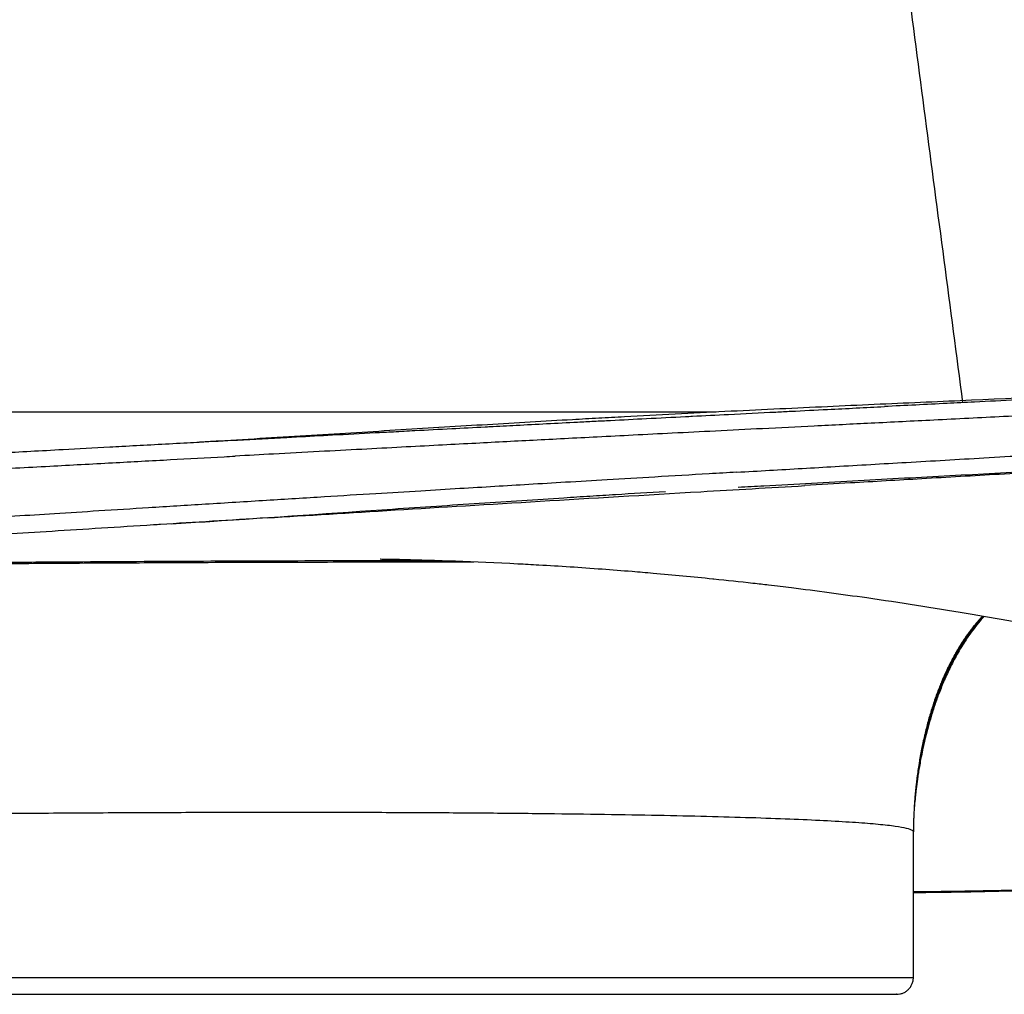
# Model space of a CAD drawing. Header units: millimetres. Extents: x -3355 to -830, y -2775 to -1049.
# Tile 13 of 103: x -2674 to -2615, y -2718 to -2660. Entities that reach past the tile are written whole.
import ezdxf

# ---------------------------------------------------------------- set-up
doc = ezdxf.new("R2010")
doc.units = ezdxf.units.MM
doc.layers.add('Make2D$Visible$Curvas', color=7, linetype='Continuous')

msp = doc.modelspace()

# ---------------------------------------------------------------- linework, layer by layer
at = {"layer": 'Make2D$Visible$Curvas', "color": 8, "lineweight": -3, "true_color": 0x7f7f7f}
msp.add_open_spline([(-2635.295, -2546.609), (-2617.331, -2683.035)], degree=1, dxfattribs=at)
at = {"layer": 'Make2D$Visible$Curvas', "color": 253, "lineweight": -3, "true_color": 0x98aaaf}
for points, knots in [([(-2663.164, -2685.392), (-2662.723, -2685.366), (-2662.284, -2685.341), (-2661.849, -2685.315), (-2659.959, -2685.203), (-2658.104, -2685.09), (-2656.298, -2684.979), (-2654.491, -2684.867), (-2652.706, -2684.756), (-2650.965, -2684.649), (-2649.211, -2684.54), (-2647.47, -2684.434), (-2645.771, -2684.332), (-2644.911, -2684.28), (-2644.059, -2684.23), (-2643.212, -2684.181), (-2642.36, -2684.131), (-2641.515, -2684.082), (-2640.677, -2684.035), (-2640.153, -2684.005), (-2639.632, -2683.976), (-2639.115, -2683.948), (-2638.597, -2683.919), (-2638.083, -2683.891), (-2637.571, -2683.863), (-2636.547, -2683.808), (-2635.535, -2683.754), (-2634.533, -2683.702), (-2633.531, -2683.65), (-2632.539, -2683.6), (-2631.557, -2683.551), (-2630.576, -2683.502), (-2629.604, -2683.455), (-2628.64, -2683.409), (-2626.715, -2683.317), (-2624.824, -2683.23), (-2622.965, -2683.145), (-2621.105, -2683.061), (-2619.275, -2682.98), (-2617.468, -2682.9), (-2613.852, -2682.74), (-2610.32, -2682.584), (-2606.759, -2682.419), (-2603.153, -2682.252), (-2599.595, -2682.08), (-2595.813, -2681.89)], [12.074834, 12.074834, 12.074834, 12.074834, 14.147118, 14.147118, 14.147118, 23.150717, 23.150717, 23.150717, 32.165539, 32.165539, 32.165539, 41.248781, 41.248781, 41.248781, 45.828538, 45.828538, 45.828538, 50.439102, 50.439102, 50.439102, 53.323834, 53.323834, 53.323834, 56.20751, 56.20751, 56.20751, 61.972171, 61.972171, 61.972171, 67.73354, 67.73354, 67.73354, 73.492164, 73.492164, 73.492164, 85.003949, 85.003949, 85.003949, 96.512928, 96.512928, 96.512928, 119.536711, 119.536711, 119.536711, 142.579218, 142.579218, 142.579218, 142.579218]), ([(-2598.638, -2682.099), (-2600.609, -2682.199), (-2602.47, -2682.292), (-2604.155, -2682.377), (-2604.629, -2682.401), (-2605.089, -2682.424), (-2605.534, -2682.446), (-2606.631, -2682.501), (-2607.634, -2682.552), (-2608.609, -2682.601), (-2608.875, -2682.614), (-2609.139, -2682.627), (-2609.403, -2682.64), (-2609.955, -2682.668), (-2610.505, -2682.695), (-2611.065, -2682.723), (-2612.049, -2682.772), (-2613.065, -2682.823), (-2614.082, -2682.874), (-2614.93, -2682.916), (-2615.779, -2682.958), (-2616.614, -2683), (-2617.169, -2683.027), (-2617.717, -2683.054), (-2618.262, -2683.082), (-2619.518, -2683.144), (-2620.756, -2683.206), (-2622.015, -2683.268)], [0, 0, 0, 0, 10.955838, 10.955838, 10.955838, 13.693989, 13.693989, 13.693989, 19.796333, 19.796333, 19.796333, 21.370714, 21.370714, 21.370714, 24.668508, 24.668508, 24.668508, 30.659523, 30.659523, 30.659523, 35.686852, 35.686852, 35.686852, 38.960551, 38.960551, 38.960551, 46.410366, 46.410366, 46.410366, 46.410366]), ([(-2663.164, -2685.4), (-2663.116, -2685.398), (-2663.068, -2685.395), (-2663.02, -2685.393), (-2662.272, -2685.352), (-2661.507, -2685.311), (-2660.734, -2685.269), (-2659.759, -2685.217), (-2658.77, -2685.163), (-2657.784, -2685.11), (-2657.59, -2685.1), (-2657.397, -2685.09), (-2657.203, -2685.079), (-2656.483, -2685.04), (-2655.766, -2685.002), (-2655.053, -2684.964), (-2654.197, -2684.918), (-2653.346, -2684.873), (-2652.5, -2684.828), (-2652.134, -2684.808), (-2651.769, -2684.789), (-2651.405, -2684.77), (-2650.973, -2684.747), (-2650.543, -2684.724), (-2650.112, -2684.701), (-2649.383, -2684.663), (-2648.653, -2684.624), (-2647.911, -2684.585), (-2647.254, -2684.551), (-2646.588, -2684.516), (-2645.906, -2684.48), (-2645.809, -2684.475), (-2645.712, -2684.47), (-2645.614, -2684.465), (-2645.099, -2684.438), (-2644.575, -2684.411), (-2644.046, -2684.384), (-2643.445, -2684.353), (-2642.838, -2684.321), (-2642.232, -2684.29), (-2641.61, -2684.258), (-2640.988, -2684.226), (-2640.374, -2684.194), (-2640.046, -2684.177), (-2639.721, -2684.161), (-2639.399, -2684.144), (-2639.064, -2684.127), (-2638.732, -2684.11), (-2638.403, -2684.093), (-2637.679, -2684.056), (-2636.968, -2684.02), (-2636.261, -2683.984), (-2635.478, -2683.944), (-2634.7, -2683.905), (-2633.915, -2683.865), (-2633.778, -2683.858), (-2633.64, -2683.851), (-2633.503, -2683.844), (-2632.787, -2683.808), (-2632.064, -2683.771), (-2631.34, -2683.735), (-2630.395, -2683.687), (-2629.448, -2683.64), (-2628.515, -2683.593), (-2628.209, -2683.578), (-2627.904, -2683.562), (-2627.602, -2683.547), (-2626.862, -2683.51), (-2626.133, -2683.474), (-2625.415, -2683.438), (-2624.259, -2683.38), (-2623.129, -2683.324), (-2622.016, -2683.268)], [0, 0, 0, 0, 0.285424, 0.285424, 0.285424, 4.820724, 4.820724, 4.820724, 10.673447, 10.673447, 10.673447, 11.826762, 11.826762, 11.826762, 16.094381, 16.094381, 16.094381, 21.160915, 21.160915, 21.160915, 23.334118, 23.334118, 23.334118, 25.899188, 25.899188, 25.899188, 30.262377, 30.262377, 30.262377, 34.239038, 34.239038, 34.239038, 34.817665, 34.817665, 34.817665, 37.930685, 37.930685, 37.930685, 41.531281, 41.531281, 41.531281, 45.220574, 45.220574, 45.220574, 47.15629, 47.15629, 47.15629, 49.132749, 49.132749, 49.132749, 53.385092, 53.385092, 53.385092, 58.041446, 58.041446, 58.041446, 58.85874, 58.85874, 58.85874, 63.147674, 63.147674, 63.147674, 68.749655, 68.749655, 68.749655, 70.559373, 70.559373, 70.559373, 74.893321, 74.893321, 74.893321, 81.633729, 81.633729, 81.633729, 81.633729]), ([(-2599.42, -2683.097), (-2601.26, -2683.19), (-2603.101, -2683.283), (-2604.942, -2683.375), (-2606.692, -2683.463), (-2608.442, -2683.551), (-2610.192, -2683.638), (-2611.753, -2683.717), (-2613.313, -2683.794), (-2614.874, -2683.872), (-2616.269, -2683.942), (-2617.664, -2684.011), (-2619.058, -2684.08), (-2620.31, -2684.143), (-2621.562, -2684.205), (-2622.814, -2684.267), (-2623.947, -2684.324), (-2625.079, -2684.38), (-2626.212, -2684.437), (-2627.244, -2684.488), (-2628.276, -2684.54), (-2629.309, -2684.592), (-2630.25, -2684.639), (-2631.191, -2684.686), (-2632.132, -2684.734), (-2632.99, -2684.777), (-2633.848, -2684.82), (-2634.706, -2684.864), (-2635.488, -2684.903), (-2636.271, -2684.943), (-2637.053, -2684.983), (-2637.768, -2685.019), (-2638.482, -2685.056), (-2639.197, -2685.092), (-2639.854, -2685.126), (-2640.511, -2685.159), (-2641.168, -2685.193), (-2641.788, -2685.225), (-2642.408, -2685.257), (-2643.028, -2685.289), (-2643.633, -2685.32), (-2644.238, -2685.352), (-2644.843, -2685.383), (-2645.463, -2685.415), (-2646.083, -2685.448), (-2646.703, -2685.48), (-2647.372, -2685.515), (-2648.04, -2685.55), (-2648.708, -2685.585), (-2649.441, -2685.623), (-2650.174, -2685.662), (-2650.907, -2685.701), (-2651.703, -2685.743), (-2652.499, -2685.785), (-2653.295, -2685.827), (-2654.146, -2685.873), (-2654.998, -2685.918), (-2655.849, -2685.963), (-2656.76, -2686.012), (-2657.67, -2686.061), (-2658.581, -2686.11), (-2659.345, -2686.151), (-2660.109, -2686.192), (-2660.873, -2686.233)], [0, 0, 0, 0, 10.956095, 10.956095, 10.956095, 21.371125, 21.371125, 21.371125, 30.660031, 30.660031, 30.660031, 38.961083, 38.961083, 38.961083, 46.41263, 46.41263, 46.41263, 53.15297, 53.15297, 53.15297, 59.296539, 59.296539, 59.296539, 64.898404, 64.898404, 64.898404, 70.004506, 70.004506, 70.004506, 74.660729, 74.660729, 74.660729, 78.91294, 78.91294, 78.91294, 82.824984, 82.824984, 82.824984, 86.514149, 86.514149, 86.514149, 90.114615, 90.114615, 90.114615, 93.806121, 93.806121, 93.806121, 97.782626, 97.782626, 97.782626, 102.145649, 102.145649, 102.145649, 106.883755, 106.883755, 106.883755, 111.95013, 111.95013, 111.95013, 117.370925, 117.370925, 117.370925, 121.91825, 121.91825, 121.91825, 121.91825]), ([(-2680.561, -2686.336), (-2680.299, -2686.322), (-2680.038, -2686.308), (-2679.778, -2686.294), (-2678.908, -2686.248), (-2678.065, -2686.203), (-2677.327, -2686.164), (-2677.226, -2686.158), (-2677.128, -2686.153), (-2677.031, -2686.148), (-2676.382, -2686.113), (-2675.812, -2686.083), (-2675.27, -2686.054), (-2675.162, -2686.048), (-2675.055, -2686.042), (-2674.948, -2686.036), (-2674.338, -2686.004), (-2673.751, -2685.972), (-2673.112, -2685.938), (-2672.506, -2685.905), (-2671.853, -2685.87), (-2671.168, -2685.833), (-2670.279, -2685.785), (-2669.336, -2685.734), (-2668.372, -2685.682), (-2668.137, -2685.669), (-2667.9, -2685.657), (-2667.662, -2685.644)], [57.519077, 57.519077, 57.519077, 57.519077, 59.073419, 59.073419, 59.073419, 63.945164, 63.945164, 63.945164, 64.532678, 64.532678, 64.532678, 68.028073, 68.028073, 68.028073, 68.667187, 68.667187, 68.667187, 72.310035, 72.310035, 72.310035, 76.168027, 76.168027, 76.168027, 81.715583, 81.715583, 81.715583, 83.127648, 83.127648, 83.127648, 83.127648]), ([(-2667.662, -2685.644), (-2667.58, -2685.639), (-2667.498, -2685.635), (-2667.416, -2685.63), (-2666.291, -2685.57), (-2665.137, -2685.507), (-2663.94, -2685.442), (-2663.683, -2685.428), (-2663.425, -2685.414), (-2663.164, -2685.4)], [83.127648, 83.127648, 83.127648, 83.127648, 83.613386, 83.613386, 83.613386, 90.507291, 90.507291, 90.507291, 92.047854, 92.047854, 92.047854, 92.047854]), ([(-2630.852, -2687.197), (-2630.199, -2687.159), (-2629.546, -2687.121), (-2628.892, -2687.083), (-2627.583, -2687.007), (-2626.274, -2686.931), (-2624.965, -2686.854), (-2623.544, -2686.772), (-2622.122, -2686.689), (-2620.7, -2686.607), (-2619.153, -2686.517), (-2617.607, -2686.427), (-2616.06, -2686.337), (-2614.375, -2686.239), (-2612.69, -2686.141), (-2611.005, -2686.042), (-2609.166, -2685.935), (-2607.327, -2685.827), (-2605.488, -2685.719), (-2603.477, -2685.601), (-2601.466, -2685.483), (-2599.455, -2685.364), (-2599.449, -2685.363), (-2599.442, -2685.363), (-2599.436, -2685.363)], [157.822577, 157.822577, 157.822577, 157.822577, 161.711073, 161.711073, 161.711073, 169.502751, 169.502751, 169.502751, 177.965279, 177.965279, 177.965279, 187.171716, 187.171716, 187.171716, 197.201651, 197.201651, 197.201651, 208.14806, 208.14806, 208.14806, 220.116548, 220.116548, 220.116548, 220.155321, 220.155321, 220.155321, 220.155321]), ([(-2710.357, -2688.82), (-2708.104, -2688.705), (-2705.851, -2688.592), (-2703.597, -2688.478), (-2701.436, -2688.369), (-2699.275, -2688.259), (-2697.114, -2688.15), (-2695.112, -2688.048), (-2693.11, -2687.946), (-2691.108, -2687.843), (-2689.262, -2687.748), (-2687.417, -2687.653), (-2685.571, -2687.557), (-2683.908, -2687.47), (-2682.245, -2687.382), (-2680.581, -2687.294), (-2679.077, -2687.214), (-2677.572, -2687.134), (-2676.068, -2687.053), (-2674.7, -2686.98), (-2673.333, -2686.907), (-2671.965, -2686.833), (-2670.714, -2686.765), (-2669.463, -2686.698), (-2668.212, -2686.63), (-2667.054, -2686.568), (-2665.896, -2686.505), (-2664.737, -2686.442), (-2663.669, -2686.384), (-2662.6, -2686.327), (-2661.531, -2686.269), (-2661.312, -2686.257), (-2661.094, -2686.245), (-2660.875, -2686.234)], [0, 0, 0, 0, 13.410425, 13.410425, 13.410425, 26.273602, 26.273602, 26.273602, 38.188279, 38.188279, 38.188279, 49.172817, 49.172817, 49.172817, 59.072257, 59.072257, 59.072257, 68.027185, 68.027185, 68.027185, 76.167313, 76.167313, 76.167313, 83.612754, 83.612754, 83.612754, 90.506663, 90.506663, 90.506663, 96.867889, 96.867889, 96.867889, 98.169311, 98.169311, 98.169311, 98.169311]), ([(-2630.758, -2688.09), (-2630.244, -2688.061), (-2629.733, -2688.032), (-2629.224, -2688.003), (-2627.308, -2687.895), (-2625.427, -2687.791), (-2623.575, -2687.691), (-2621.722, -2687.59), (-2619.899, -2687.493), (-2618.096, -2687.396), (-2614.489, -2687.203), (-2610.957, -2687.013), (-2607.383, -2686.814), (-2603.908, -2686.621), (-2600.084, -2686.402), (-2596.37, -2686.183)], [66.118407, 66.118407, 66.118407, 66.118407, 69.178179, 69.178179, 69.178179, 80.692214, 80.692214, 80.692214, 92.203151, 92.203151, 92.203151, 115.228547, 115.228547, 115.228547, 138.242827, 138.242827, 138.242827, 138.242827]), ([(-2598.515, -2686.348), (-2598.521, -2686.349), (-2598.527, -2686.349), (-2598.533, -2686.349), (-2600.544, -2686.468), (-2602.555, -2686.587), (-2604.566, -2686.705), (-2606.405, -2686.813), (-2608.245, -2686.921), (-2610.084, -2687.028), (-2611.769, -2687.126), (-2613.454, -2687.225), (-2615.139, -2687.323), (-2616.686, -2687.413), (-2618.233, -2687.502), (-2619.78, -2687.592), (-2621.201, -2687.675), (-2622.623, -2687.757), (-2624.045, -2687.84), (-2624.953, -2687.893), (-2625.861, -2687.946), (-2626.768, -2687.998)], [2.202609, 2.202609, 2.202609, 2.202609, 2.239693, 2.239693, 2.239693, 14.208345, 14.208345, 14.208345, 25.154911, 25.154911, 25.154911, 35.184956, 35.184956, 35.184956, 44.391432, 44.391432, 44.391432, 52.853931, 52.853931, 52.853931, 58.258494, 58.258494, 58.258494, 58.258494]), ([(-2630.852, -2687.197), (-2631.403, -2687.23), (-2631.954, -2687.262), (-2632.505, -2687.294), (-2633.589, -2687.357), (-2634.673, -2687.421), (-2635.756, -2687.485), (-2636.709, -2687.541), (-2637.661, -2687.597), (-2638.613, -2687.653), (-2639.444, -2687.703), (-2640.274, -2687.752), (-2641.105, -2687.801), (-2641.837, -2687.845), (-2642.569, -2687.888), (-2643.301, -2687.932), (-2643.978, -2687.973), (-2644.655, -2688.013), (-2645.333, -2688.054), (-2646.028, -2688.096), (-2646.724, -2688.138), (-2647.42, -2688.18), (-2648.201, -2688.227), (-2648.982, -2688.274), (-2649.764, -2688.321), (-2650.66, -2688.376), (-2651.557, -2688.43), (-2652.454, -2688.485), (-2653.476, -2688.548), (-2654.499, -2688.61), (-2655.522, -2688.673), (-2656.681, -2688.745), (-2657.841, -2688.816), (-2659, -2688.888), (-2660.219, -2688.964), (-2661.437, -2689.04), (-2662.656, -2689.116), (-2663.789, -2689.186), (-2664.922, -2689.257), (-2666.055, -2689.328), (-2667.05, -2689.391), (-2668.046, -2689.453), (-2669.041, -2689.516), (-2669.924, -2689.571), (-2670.808, -2689.627), (-2671.691, -2689.683), (-2672.48, -2689.733), (-2673.269, -2689.783), (-2674.058, -2689.832), (-2674.763, -2689.877), (-2675.469, -2689.922), (-2676.175, -2689.966), (-2676.804, -2690.006), (-2677.434, -2690.046), (-2678.064, -2690.086), (-2678.631, -2690.122), (-2679.197, -2690.158), (-2679.764, -2690.194), (-2680.287, -2690.228), (-2680.81, -2690.261), (-2681.333, -2690.294), (-2681.855, -2690.328), (-2682.376, -2690.361), (-2682.898, -2690.394), (-2683.468, -2690.43), (-2684.038, -2690.467), (-2684.607, -2690.503), (-2685.245, -2690.544), (-2685.882, -2690.585), (-2686.52, -2690.625), (-2687.234, -2690.671), (-2687.949, -2690.716), (-2688.663, -2690.762), (-2689.473, -2690.813), (-2690.282, -2690.864), (-2691.092, -2690.915), (-2691.974, -2690.971), (-2692.856, -2691.026), (-2693.738, -2691.081), (-2694.593, -2691.134), (-2695.449, -2691.186), (-2696.304, -2691.239), (-2697.053, -2691.284), (-2697.803, -2691.33), (-2698.552, -2691.375), (-2699.206, -2691.414), (-2699.86, -2691.453), (-2700.513, -2691.491), (-2701.086, -2691.525), (-2701.658, -2691.558), (-2702.231, -2691.591), (-2702.733, -2691.62), (-2703.235, -2691.649), (-2703.737, -2691.677), (-2704.179, -2691.702), (-2704.621, -2691.727), (-2705.063, -2691.752), (-2705.453, -2691.773), (-2705.842, -2691.795), (-2706.232, -2691.816), (-2706.577, -2691.835), (-2706.922, -2691.854), (-2707.267, -2691.872), (-2707.573, -2691.889), (-2707.879, -2691.905), (-2708.184, -2691.921), (-2708.456, -2691.936), (-2708.728, -2691.95), (-2709.001, -2691.964), (-2709.244, -2691.977), (-2709.488, -2691.99), (-2709.732, -2692.002), (-2709.952, -2692.013), (-2710.173, -2692.025), (-2710.394, -2692.036)], [62.332744, 62.332744, 62.332744, 62.332744, 65.611437, 65.611437, 65.611437, 72.062905, 72.062905, 72.062905, 77.731277, 77.731277, 77.731277, 82.674708, 82.674708, 82.674708, 87.031383, 87.031383, 87.031383, 91.063441, 91.063441, 91.063441, 95.204384, 95.204384, 95.204384, 99.854621, 99.854621, 99.854621, 105.192666, 105.192666, 105.192666, 111.279547, 111.279547, 111.279547, 118.182079, 118.182079, 118.182079, 125.434835, 125.434835, 125.434835, 132.179933, 132.179933, 132.179933, 138.104491, 138.104491, 138.104491, 143.362999, 143.362999, 143.362999, 148.059121, 148.059121, 148.059121, 152.259331, 152.259331, 152.259331, 156.007685, 156.007685, 156.007685, 159.382274, 159.382274, 159.382274, 162.49461, 162.49461, 162.49461, 165.599909, 165.599909, 165.599909, 168.99191, 168.99191, 168.99191, 172.787027, 172.787027, 172.787027, 177.039006, 177.039006, 177.039006, 181.85921, 181.85921, 181.85921, 187.10951, 187.10951, 187.10951, 192.200723, 192.200723, 192.200723, 196.660987, 196.660987, 196.660987, 200.552299, 200.552299, 200.552299, 203.960101, 203.960101, 203.960101, 206.948775, 206.948775, 206.948775, 209.578854, 209.578854, 209.578854, 211.89896, 211.89896, 211.89896, 213.951708, 213.951708, 213.951708, 215.77171, 215.77171, 215.77171, 217.390967, 217.390967, 217.390967, 218.841498, 218.841498, 218.841498, 220.155321, 220.155321, 220.155321, 220.155321]), ([(-2658.962, -2689.928), (-2656.56, -2689.779), (-2651.473, -2689.465), (-2642.774, -2688.939), (-2634.416, -2688.444), (-2628.898, -2688.122), (-2626.768, -2687.998)], [0, 0, 0, 0, 19.996116, 39.992232, 59.988348, 72.038606, 72.038606, 72.038606, 72.038606]), ([(-2664.689, -2690.285), (-2663.913, -2690.236), (-2663.148, -2690.187), (-2662.393, -2690.138), (-2658.595, -2689.89), (-2654.906, -2689.635), (-2651.446, -2689.4), (-2649.689, -2689.28), (-2647.952, -2689.162), (-2646.259, -2689.05), (-2645.402, -2688.993), (-2644.553, -2688.937), (-2643.712, -2688.882), (-2642.864, -2688.827), (-2642.024, -2688.773), (-2641.192, -2688.72), (-2640.671, -2688.687), (-2640.153, -2688.654), (-2639.639, -2688.622), (-2639.125, -2688.589), (-2638.614, -2688.558), (-2638.105, -2688.526), (-2637.098, -2688.464), (-2636.102, -2688.404), (-2635.115, -2688.345)], [6.302566, 6.302566, 6.302566, 6.302566, 9.855809, 9.855809, 9.855809, 27.861056, 27.861056, 27.861056, 36.93582, 36.93582, 36.93582, 41.512532, 41.512532, 41.512532, 46.121517, 46.121517, 46.121517, 49.006454, 49.006454, 49.006454, 51.89043, 51.89043, 51.89043, 57.596442, 57.596442, 57.596442, 57.596442]), ([(-2665.34, -2690.326), (-2665.48, -2690.335), (-2667.765, -2690.478), (-2671.928, -2690.741), (-2677.347, -2691.084), (-2682.003, -2691.381), (-2686.422, -2691.664), (-2691.277, -2691.971), (-2696.848, -2692.316), (-2703.043, -2692.679), (-2707.316, -2692.91), (-2709.512, -2693.022)], [10.406748, 10.406748, 10.406748, 10.406748, 11.131302, 22.262604, 33.393907, 44.525209, 55.656511, 66.787813, 77.919116, 89.050418, 100.17253, 100.17253, 100.17253, 100.17253]), ([(-2711.151, -2693.106), (-2710.35, -2693.092), (-2709.549, -2693.079), (-2708.748, -2693.066), (-2708.39, -2693.06), (-2708.031, -2693.055), (-2707.673, -2693.049), (-2706.847, -2693.036), (-2706.022, -2693.023), (-2705.196, -2693.01), (-2704.367, -2692.998), (-2703.538, -2692.985), (-2702.709, -2692.973), (-2702.355, -2692.968), (-2702.001, -2692.963), (-2701.646, -2692.958), (-2700.815, -2692.946), (-2699.984, -2692.934), (-2699.153, -2692.923), (-2698.321, -2692.912), (-2697.489, -2692.9), (-2696.656, -2692.889), (-2696.266, -2692.884), (-2695.877, -2692.879), (-2695.487, -2692.874), (-2695.034, -2692.868), (-2694.581, -2692.863), (-2694.128, -2692.857), (-2692.952, -2692.842), (-2691.775, -2692.828), (-2690.599, -2692.815), (-2689.761, -2692.805), (-2688.923, -2692.795), (-2688.086, -2692.786), (-2686.911, -2692.773), (-2685.737, -2692.761), (-2684.566, -2692.749), (-2684.156, -2692.745), (-2683.747, -2692.741), (-2683.339, -2692.737), (-2682.17, -2692.725), (-2681.004, -2692.714), (-2679.843, -2692.704), (-2679.422, -2692.7), (-2679.001, -2692.697), (-2678.582, -2692.693), (-2678.11, -2692.689), (-2677.639, -2692.685), (-2677.169, -2692.681), (-2675.661, -2692.669), (-2674.162, -2692.657), (-2672.673, -2692.647), (-2672.212, -2692.644), (-2671.752, -2692.641), (-2671.294, -2692.638), (-2669.807, -2692.628), (-2668.331, -2692.619), (-2666.868, -2692.611), (-2666.138, -2692.607), (-2665.41, -2692.603), (-2664.686, -2692.6), (-2663.513, -2692.594), (-2662.348, -2692.59), (-2661.193, -2692.585), (-2659.326, -2692.578), (-2657.485, -2692.573), (-2655.674, -2692.57), (-2653.91, -2692.567), (-2652.174, -2692.565), (-2650.471, -2692.565), (-2650.425, -2692.565), (-2650.38, -2692.565), (-2650.334, -2692.565), (-2649.069, -2692.565), (-2647.821, -2692.566), (-2646.593, -2692.568)], [0, 0, 0, 0, 2.434815, 2.434815, 2.434815, 3.521278, 3.521278, 3.521278, 6.016591, 6.016591, 6.016591, 8.515522, 8.515522, 8.515522, 9.581485, 9.581485, 9.581485, 12.079012, 12.079012, 12.079012, 14.577369, 14.577369, 14.577369, 15.746023, 15.746023, 15.746023, 17.105648, 17.105648, 17.105648, 20.637537, 20.637537, 20.637537, 23.15613, 23.15613, 23.15613, 26.695663, 26.695663, 26.695663, 27.932822, 27.932822, 27.932822, 31.471606, 31.471606, 31.471606, 32.754104, 32.754104, 32.754104, 34.194259, 34.194259, 34.194259, 38.813741, 38.813741, 38.813741, 40.242475, 40.242475, 40.242475, 44.873237, 44.873237, 44.873237, 47.184278, 47.184278, 47.184278, 50.931824, 50.931824, 50.931824, 56.990896, 56.990896, 56.990896, 62.891829, 62.891829, 62.891829, 63.049999, 63.049999, 63.049999, 67.439122, 67.439122, 67.439122, 67.439122]), ([(-2648.481, -2692.499), (-2648.713, -2692.499), (-2650.04, -2692.498), (-2652.489, -2692.5), (-2655.847, -2692.506), (-2659.264, -2692.516), (-2663.909, -2692.534), (-2668.717, -2692.56), (-2673.748, -2692.595), (-2678.852, -2692.636), (-2685.546, -2692.699), (-2696.295, -2692.823), (-2704.435, -2692.94), (-2709.517, -2693.023)], [62.199801, 62.199801, 62.199801, 62.199801, 63.057772, 67.089585, 71.121398, 75.153211, 79.185024, 87.24865, 91.280463, 95.312276, 103.102933, 110.89359, 125.26496, 125.26496, 125.26496, 125.26496]), ([(-2571.482, -2706.602), (-2575.423, -2705.38), (-2579.425, -2704.219), (-2583.594, -2703.09), (-2585.895, -2702.467), (-2588.209, -2701.863), (-2590.579, -2701.268), (-2591.752, -2700.974), (-2592.93, -2700.684), (-2594.114, -2700.398), (-2595.39, -2700.09), (-2596.672, -2699.788), (-2597.961, -2699.491), (-2599.268, -2699.189), (-2600.582, -2698.894), (-2601.899, -2698.605), (-2603.245, -2698.31), (-2604.596, -2698.022), (-2605.949, -2697.742), (-2608.73, -2697.168), (-2611.53, -2696.626), (-2614.335, -2696.127), (-2615.26, -2695.962), (-2616.187, -2695.802), (-2617.113, -2695.647), (-2619.096, -2695.316), (-2621.082, -2695.007), (-2623.07, -2694.723), (-2623.822, -2694.616), (-2624.573, -2694.512), (-2625.325, -2694.412), (-2626.077, -2694.311), (-2626.83, -2694.215), (-2627.581, -2694.122), (-2628.015, -2694.068), (-2628.468, -2694.014), (-2628.942, -2693.958), (-2629.234, -2693.924), (-2629.547, -2693.887), (-2629.881, -2693.85), (-2630.66, -2693.761), (-2631.437, -2693.677), (-2632.215, -2693.597), (-2632.238, -2693.595), (-2632.261, -2693.592), (-2632.284, -2693.59), (-2633.48, -2693.467), (-2634.671, -2693.354), (-2635.846, -2693.252), (-2636.271, -2693.215), (-2636.694, -2693.179), (-2637.114, -2693.145), (-2637.718, -2693.096), (-2638.318, -2693.049), (-2638.911, -2693.006), (-2640.2, -2692.911), (-2641.473, -2692.828), (-2642.691, -2692.758), (-2643.119, -2692.733), (-2643.542, -2692.71), (-2643.956, -2692.689), (-2646.516, -2692.556), (-2649.096, -2692.472), (-2650.698, -2692.436), (-2651.682, -2692.415), (-2652.195, -2692.408), (-2652.195, -2692.409)], [1.262001, 1.262001, 1.262001, 1.262001, 14.854729, 14.854729, 14.854729, 22.363903, 22.363903, 22.363903, 26.090521, 26.090521, 26.090521, 30.109026, 30.109026, 30.109026, 34.186598, 34.186598, 34.186598, 38.351848, 38.351848, 38.351848, 46.910169, 46.910169, 46.910169, 49.729861, 49.729861, 49.729861, 55.760114, 55.760114, 55.760114, 58.039352, 58.039352, 58.039352, 60.320057, 60.320057, 60.320057, 61.695364, 61.695364, 61.695364, 62.645373, 62.645373, 62.645373, 65.01044, 65.01044, 65.01044, 65.080225, 65.080225, 65.080225, 68.721331, 68.721331, 68.721331, 70.034865, 70.034865, 70.034865, 71.923103, 71.923103, 71.923103, 76.037669, 76.037669, 76.037669, 77.478525, 77.478525, 77.478525, 86.749496, 86.749496, 86.749496, 92.142861, 92.142861, 92.142861, 92.142861]), ([(-2620.186, -2706.874), (-2620.177, -2706.777), (-2620.168, -2706.677), (-2620.158, -2706.575), (-2620.143, -2706.433), (-2620.127, -2706.287), (-2620.109, -2706.136), (-2620.098, -2706.037), (-2620.085, -2705.936), (-2620.072, -2705.833), (-2620.065, -2705.78), (-2620.058, -2705.725), (-2620.05, -2705.67), (-2620.049, -2705.661), (-2620.048, -2705.652), (-2620.046, -2705.643), (-2620.026, -2705.491), (-2620.003, -2705.335), (-2619.978, -2705.174), (-2619.974, -2705.145), (-2619.969, -2705.116), (-2619.965, -2705.087), (-2619.942, -2704.944), (-2619.918, -2704.798), (-2619.892, -2704.648), (-2619.881, -2704.582), (-2619.87, -2704.517), (-2619.858, -2704.45), (-2619.836, -2704.331), (-2619.814, -2704.21), (-2619.79, -2704.086), (-2619.777, -2704.02), (-2619.764, -2703.952), (-2619.75, -2703.884), (-2619.724, -2703.754), (-2619.696, -2703.621), (-2619.666, -2703.484), (-2619.649, -2703.407), (-2619.632, -2703.329), (-2619.614, -2703.25), (-2619.583, -2703.115), (-2619.55, -2702.977), (-2619.515, -2702.836), (-2619.481, -2702.699), (-2619.445, -2702.559), (-2619.407, -2702.415), (-2619.383, -2702.324), (-2619.357, -2702.232), (-2619.331, -2702.138), (-2619.3, -2702.028), (-2619.268, -2701.917), (-2619.235, -2701.804), (-2619.194, -2701.668), (-2619.151, -2701.529), (-2619.106, -2701.387), (-2619.065, -2701.257), (-2619.021, -2701.126), (-2618.975, -2700.991), (-2618.93, -2700.857), (-2618.882, -2700.721), (-2618.831, -2700.582), (-2618.822, -2700.557), (-2618.812, -2700.531), (-2618.803, -2700.506), (-2618.755, -2700.377), (-2618.706, -2700.247), (-2618.653, -2700.114), (-2618.603, -2699.985), (-2618.55, -2699.855), (-2618.494, -2699.723), (-2618.468, -2699.662), (-2618.442, -2699.601), (-2618.416, -2699.539), (-2618.361, -2699.412), (-2618.303, -2699.284), (-2618.243, -2699.154), (-2618.191, -2699.041), (-2618.136, -2698.926), (-2618.08, -2698.811), (-2618.035, -2698.718), (-2617.988, -2698.626), (-2617.94, -2698.532), (-2617.882, -2698.419), (-2617.822, -2698.305), (-2617.759, -2698.189), (-2617.698, -2698.077), (-2617.634, -2697.964), (-2617.568, -2697.85), (-2617.558, -2697.833), (-2617.548, -2697.815), (-2617.538, -2697.798), (-2617.476, -2697.692), (-2617.411, -2697.585), (-2617.344, -2697.478), (-2617.279, -2697.373), (-2617.211, -2697.267), (-2617.14, -2697.161), (-2617.071, -2697.057), (-2616.998, -2696.952), (-2616.923, -2696.847), (-2616.9, -2696.813), (-2616.876, -2696.78), (-2616.852, -2696.747), (-2616.779, -2696.646), (-2616.703, -2696.545), (-2616.624, -2696.444), (-2616.547, -2696.345), (-2616.467, -2696.246), (-2616.384, -2696.147), (-2616.373, -2696.134), (-2616.362, -2696.12), (-2616.351, -2696.107), (-2616.269, -2696.01), (-2616.185, -2695.914), (-2616.097, -2695.817)], [-21.787195, -21.787195, -21.787195, -21.787195, -21.311737, -21.311737, -21.311737, -20.590018, -20.590018, -20.590018, -20.082945, -20.082945, -20.082945, -19.806122, -19.806122, -19.806122, -19.760246, -19.760246, -19.760246, -18.95377, -18.95377, -18.95377, -18.801611, -18.801611, -18.801611, -18.026083, -18.026083, -18.026083, -17.672732, -17.672732, -17.672732, -17.017004, -17.017004, -17.017004, -16.650662, -16.650662, -16.650662, -15.921063, -15.921063, -15.921063, -15.493047, -15.493047, -15.493047, -14.730219, -14.730219, -14.730219, -13.951899, -13.951899, -13.951899, -13.434507, -13.434507, -13.434507, -12.809613, -12.809613, -12.809613, -12.020131, -12.020131, -12.020131, -11.263695, -11.263695, -11.263695, -10.471692, -10.471692, -10.471692, -10.323082, -10.323082, -10.323082, -9.55263, -9.55263, -9.55263, -8.772146, -8.772146, -8.772146, -8.401607, -8.401607, -8.401607, -7.615673, -7.615673, -7.615673, -6.902326, -6.902326, -6.902326, -6.314987, -6.314987, -6.314987, -5.579366, -5.579366, -5.579366, -4.838981, -4.838981, -4.838981, -4.723343, -4.723343, -4.723343, -4.007899, -4.007899, -4.007899, -3.285729, -3.285729, -3.285729, -2.551506, -2.551506, -2.551506, -2.315112, -2.315112, -2.315112, -1.584895, -1.584895, -1.584895, -0.847823, -0.847823, -0.847823, -0.746489, -0.746489, -0.746489, 0, 0, 0, 0]), ([(-2616.05, -2695.825), (-2616.164, -2695.952), (-2616.277, -2696.083), (-2616.386, -2696.217), (-2616.62, -2696.501), (-2616.841, -2696.8), (-2617.052, -2697.111), (-2617.244, -2697.394), (-2617.426, -2697.687), (-2617.599, -2697.989), (-2617.757, -2698.265), (-2617.908, -2698.547), (-2618.051, -2698.837), (-2618.182, -2699.101), (-2618.307, -2699.37), (-2618.426, -2699.645), (-2618.535, -2699.896), (-2618.638, -2700.151), (-2618.737, -2700.409), (-2618.828, -2700.646), (-2618.914, -2700.886), (-2618.996, -2701.128), (-2619.073, -2701.353), (-2619.145, -2701.579), (-2619.215, -2701.808), (-2619.279, -2702.02), (-2619.34, -2702.234), (-2619.399, -2702.449), (-2619.452, -2702.645), (-2619.503, -2702.843), (-2619.552, -2703.042), (-2619.595, -2703.22), (-2619.637, -2703.399), (-2619.677, -2703.579), (-2619.712, -2703.74), (-2619.746, -2703.902), (-2619.779, -2704.065), (-2619.808, -2704.211), (-2619.836, -2704.357), (-2619.863, -2704.504), (-2619.887, -2704.637), (-2619.91, -2704.77), (-2619.933, -2704.904), (-2619.953, -2705.024), (-2619.972, -2705.146), (-2619.991, -2705.268), (-2620.008, -2705.378), (-2620.024, -2705.489), (-2620.039, -2705.601), (-2620.053, -2705.702), (-2620.067, -2705.804), (-2620.08, -2705.906), (-2620.092, -2705.999), (-2620.104, -2706.093), (-2620.115, -2706.187), (-2620.125, -2706.273), (-2620.134, -2706.36), (-2620.144, -2706.447), (-2620.152, -2706.527), (-2620.161, -2706.607), (-2620.169, -2706.688), (-2620.175, -2706.75), (-2620.181, -2706.812), (-2620.186, -2706.874)], [7.442492, 7.442492, 7.442492, 7.442492, 8.457892, 8.457892, 8.457892, 10.61766, 10.61766, 10.61766, 12.580758, 12.580758, 12.580758, 14.37136, 14.37136, 14.37136, 16.007185, 16.007185, 16.007185, 17.501829, 17.501829, 17.501829, 18.87188, 18.87188, 18.87188, 20.138907, 20.138907, 20.138907, 21.311788, 21.311788, 21.311788, 22.380116, 22.380116, 22.380116, 23.336674, 23.336674, 23.336674, 24.190356, 24.190356, 24.190356, 24.955602, 24.955602, 24.955602, 25.644519, 25.644519, 25.644519, 26.266839, 26.266839, 26.266839, 26.830474, 26.830474, 26.830474, 27.342317, 27.342317, 27.342317, 27.808517, 27.808517, 27.808517, 28.234008, 28.234008, 28.234008, 28.622742, 28.622742, 28.622742, 28.919006, 28.919006, 28.919006, 28.919006]), ([(-2616.1, -2695.816), (-2616.124, -2695.842), (-2616.148, -2695.868), (-2616.172, -2695.894), (-2616.419, -2696.168), (-2616.654, -2696.456), (-2616.876, -2696.757), (-2617.072, -2697.021), (-2617.258, -2697.295), (-2617.435, -2697.578), (-2617.591, -2697.829), (-2617.741, -2698.086), (-2617.884, -2698.349), (-2618.01, -2698.583), (-2618.131, -2698.821), (-2618.247, -2699.063), (-2618.349, -2699.277), (-2618.447, -2699.495), (-2618.542, -2699.716), (-2618.627, -2699.917), (-2618.709, -2700.12), (-2618.788, -2700.325), (-2618.863, -2700.521), (-2618.935, -2700.718), (-2619.004, -2700.917), (-2619.072, -2701.113), (-2619.138, -2701.312), (-2619.2, -2701.511), (-2619.263, -2701.711), (-2619.322, -2701.913), (-2619.379, -2702.116), (-2619.435, -2702.315), (-2619.488, -2702.515), (-2619.538, -2702.716), (-2619.584, -2702.901), (-2619.628, -2703.087), (-2619.67, -2703.274), (-2619.707, -2703.438), (-2619.742, -2703.603), (-2619.775, -2703.768), (-2619.804, -2703.913), (-2619.832, -2704.058), (-2619.858, -2704.203), (-2619.882, -2704.332), (-2619.905, -2704.462), (-2619.926, -2704.592), (-2619.946, -2704.711), (-2619.965, -2704.829), (-2619.983, -2704.948), (-2619.999, -2705.056), (-2620.015, -2705.164), (-2620.03, -2705.272), (-2620.043, -2705.37), (-2620.057, -2705.469), (-2620.069, -2705.568), (-2620.08, -2705.657), (-2620.091, -2705.747), (-2620.102, -2705.837), (-2620.111, -2705.918), (-2620.12, -2705.999), (-2620.129, -2706.081), (-2620.13, -2706.086), (-2620.13, -2706.092), (-2620.131, -2706.097)], [5.503207, 5.503207, 5.503207, 5.503207, 5.70596, 5.70596, 5.70596, 7.809543, 7.809543, 7.809543, 9.657371, 9.657371, 9.657371, 11.293623, 11.293623, 11.293623, 12.743677, 12.743677, 12.743677, 14.027997, 14.027997, 14.027997, 15.195825, 15.195825, 15.195825, 16.306045, 16.306045, 16.306045, 17.401894, 17.401894, 17.401894, 18.498668, 18.498668, 18.498668, 19.57176, 19.57176, 19.57176, 20.559093, 20.559093, 20.559093, 21.424078, 21.424078, 21.424078, 22.179481, 22.179481, 22.179481, 22.852435, 22.852435, 22.852435, 23.462866, 23.462866, 23.462866, 24.018171, 24.018171, 24.018171, 24.522291, 24.522291, 24.522291, 24.979397, 24.979397, 24.979397, 25.393413, 25.393413, 25.393413, 25.420791, 25.420791, 25.420791, 25.420791]), ([(-2616.135, -2695.811), (-2616.175, -2695.853), (-2616.214, -2695.895), (-2616.252, -2695.937), (-2616.337, -2696.03), (-2616.417, -2696.121), (-2616.494, -2696.211), (-2616.544, -2696.269), (-2616.592, -2696.327), (-2616.639, -2696.384), (-2616.643, -2696.389), (-2616.647, -2696.394), (-2616.651, -2696.399)], [-1.435825, -1.435825, -1.435825, -1.435825, -1.114436, -1.114436, -1.114436, -0.44849, -0.44849, -0.44849, -0.037084, -0.037084, -0.037084, 0, 0, 0, 0]), ([(-2616.651, -2696.399), (-2616.711, -2696.473), (-2616.768, -2696.545), (-2616.822, -2696.615), (-2616.879, -2696.688), (-2616.932, -2696.759), (-2616.983, -2696.829), (-2617.036, -2696.9), (-2617.085, -2696.97), (-2617.132, -2697.037), (-2617.181, -2697.107), (-2617.226, -2697.174), (-2617.27, -2697.239), (-2617.316, -2697.308), (-2617.359, -2697.375), (-2617.4, -2697.439), (-2617.442, -2697.506), (-2617.482, -2697.57), (-2617.52, -2697.633), (-2617.559, -2697.698), (-2617.597, -2697.761), (-2617.633, -2697.823), (-2617.658, -2697.865), (-2617.682, -2697.906), (-2617.705, -2697.947), (-2617.74, -2698.008), (-2617.774, -2698.067), (-2617.807, -2698.126), (-2617.84, -2698.186), (-2617.872, -2698.244), (-2617.904, -2698.303), (-2617.936, -2698.362), (-2617.967, -2698.421), (-2617.998, -2698.48), (-2618.03, -2698.54), (-2618.06, -2698.599), (-2618.091, -2698.66), (-2618.122, -2698.72), (-2618.152, -2698.781), (-2618.183, -2698.844), (-2618.214, -2698.906), (-2618.244, -2698.969), (-2618.275, -2699.035), (-2618.291, -2699.067), (-2618.307, -2699.101), (-2618.322, -2699.135), (-2618.36, -2699.216), (-2618.399, -2699.301), (-2618.439, -2699.391), (-2618.468, -2699.456), (-2618.498, -2699.524), (-2618.528, -2699.595), (-2618.568, -2699.687), (-2618.608, -2699.784), (-2618.65, -2699.886), (-2618.69, -2699.987), (-2618.732, -2700.092), (-2618.775, -2700.203), (-2618.817, -2700.313), (-2618.86, -2700.428), (-2618.904, -2700.55), (-2618.948, -2700.671), (-2618.992, -2700.799), (-2619.038, -2700.933), (-2619.075, -2701.043), (-2619.113, -2701.158), (-2619.15, -2701.276), (-2619.187, -2701.393), (-2619.224, -2701.514), (-2619.261, -2701.638), (-2619.298, -2701.761), (-2619.334, -2701.887), (-2619.37, -2702.016), (-2619.406, -2702.145), (-2619.441, -2702.276), (-2619.475, -2702.41), (-2619.51, -2702.544), (-2619.544, -2702.681), (-2619.577, -2702.818), (-2619.588, -2702.865), (-2619.6, -2702.912), (-2619.61, -2702.959), (-2619.643, -2703.101), (-2619.675, -2703.244), (-2619.706, -2703.387), (-2619.733, -2703.514), (-2619.759, -2703.641), (-2619.784, -2703.768), (-2619.813, -2703.911), (-2619.839, -2704.053), (-2619.865, -2704.195), (-2619.891, -2704.339), (-2619.915, -2704.482), (-2619.938, -2704.624), (-2619.962, -2704.768), (-2619.984, -2704.911), (-2620.004, -2705.051), (-2620.025, -2705.196), (-2620.045, -2705.338), (-2620.062, -2705.477), (-2620.081, -2705.619), (-2620.097, -2705.758), (-2620.112, -2705.893), (-2620.12, -2705.963), (-2620.128, -2706.033), (-2620.135, -2706.101)], [-21.957465, -21.957465, -21.957465, -21.957465, -21.454544, -21.454544, -21.454544, -20.962977, -20.962977, -20.962977, -20.490228, -20.490228, -20.490228, -20.03563, -20.03563, -20.03563, -19.590947, -19.590947, -19.590947, -19.165188, -19.165188, -19.165188, -18.750817, -18.750817, -18.750817, -18.483452, -18.483452, -18.483452, -18.102853, -18.102853, -18.102853, -17.730974, -17.730974, -17.730974, -17.362624, -17.362624, -17.362624, -16.992519, -16.992519, -16.992519, -16.616507, -16.616507, -16.616507, -16.232017, -16.232017, -16.232017, -16.03037, -16.03037, -16.03037, -15.519917, -15.519917, -15.519917, -15.115244, -15.115244, -15.115244, -14.542882, -14.542882, -14.542882, -13.926966, -13.926966, -13.926966, -13.25779, -13.25779, -13.25779, -12.52651, -12.52651, -12.52651, -11.875822, -11.875822, -11.875822, -11.197439, -11.197439, -11.197439, -10.494763, -10.494763, -10.494763, -9.769286, -9.769286, -9.769286, -9.022971, -9.022971, -9.022971, -8.767482, -8.767482, -8.767482, -7.99567, -7.99567, -7.99567, -7.314881, -7.314881, -7.314881, -6.557248, -6.557248, -6.557248, -5.803144, -5.803144, -5.803144, -5.057805, -5.057805, -5.057805, -4.318954, -4.318954, -4.318954, -3.601957, -3.601957, -3.601957, -3.249646, -3.249646, -3.249646, -3.249646]), ([(-2619.018, -2700.957), (-2619.039, -2701.021), (-2619.059, -2701.084), (-2619.079, -2701.148), (-2619.114, -2701.259), (-2619.148, -2701.369), (-2619.181, -2701.477), (-2619.214, -2701.589), (-2619.246, -2701.7), (-2619.277, -2701.807), (-2619.309, -2701.919), (-2619.339, -2702.027), (-2619.367, -2702.131), (-2619.382, -2702.189), (-2619.397, -2702.244), (-2619.412, -2702.299), (-2619.44, -2702.407), (-2619.466, -2702.509), (-2619.49, -2702.607), (-2619.516, -2702.709), (-2619.539, -2702.806), (-2619.561, -2702.898), (-2619.584, -2702.993), (-2619.604, -2703.083), (-2619.624, -2703.169), (-2619.645, -2703.265), (-2619.665, -2703.355), (-2619.683, -2703.441), (-2619.685, -2703.451), (-2619.688, -2703.461), (-2619.69, -2703.471), (-2619.704, -2703.538), (-2619.717, -2703.602), (-2619.73, -2703.666), (-2619.744, -2703.73), (-2619.757, -2703.795), (-2619.769, -2703.86), (-2619.782, -2703.925), (-2619.795, -2703.991), (-2619.808, -2704.06), (-2619.82, -2704.126), (-2619.833, -2704.195), (-2619.846, -2704.268), (-2619.859, -2704.338), (-2619.872, -2704.412), (-2619.886, -2704.492), (-2619.895, -2704.547), (-2619.905, -2704.604), (-2619.915, -2704.664), (-2619.929, -2704.751), (-2619.944, -2704.842), (-2619.959, -2704.937), (-2619.973, -2705.026), (-2619.987, -2705.119), (-2620, -2705.212), (-2620.014, -2705.304), (-2620.027, -2705.397), (-2620.04, -2705.49), (-2620.052, -2705.584), (-2620.065, -2705.677), (-2620.076, -2705.769), (-2620.088, -2705.863), (-2620.099, -2705.955), (-2620.11, -2706.044), (-2620.111, -2706.054), (-2620.112, -2706.064), (-2620.113, -2706.075), (-2620.126, -2706.185), (-2620.137, -2706.29), (-2620.147, -2706.391), (-2620.159, -2706.5), (-2620.169, -2706.603), (-2620.178, -2706.702), (-2620.186, -2706.801), (-2620.194, -2706.895), (-2620.202, -2706.985), (-2620.209, -2707.079), (-2620.216, -2707.169), (-2620.221, -2707.256)], [12.149739, 12.149739, 12.149739, 12.149739, 12.490154, 12.490154, 12.490154, 13.076093, 13.076093, 13.076093, 13.658127, 13.658127, 13.658127, 14.227199, 14.227199, 14.227199, 14.520358, 14.520358, 14.520358, 15.055531, 15.055531, 15.055531, 15.558448, 15.558448, 15.558448, 16.023761, 16.023761, 16.023761, 16.487667, 16.487667, 16.487667, 16.538759, 16.538759, 16.538759, 16.869991, 16.869991, 16.869991, 17.19922, 17.19922, 17.19922, 17.53583, 17.53583, 17.53583, 17.883582, 17.883582, 17.883582, 18.255664, 18.255664, 18.255664, 18.540833, 18.540833, 18.540833, 18.991689, 18.991689, 18.991689, 19.444124, 19.444124, 19.444124, 19.899296, 19.899296, 19.899296, 20.351029, 20.351029, 20.351029, 20.793436, 20.793436, 20.793436, 20.842156, 20.842156, 20.842156, 21.340568, 21.340568, 21.340568, 21.820362, 21.820362, 21.820362, 22.243525, 22.243525, 22.243525, 22.634803, 22.634803, 22.634803, 22.634803]), ([(-2620.135, -2706.101), (-2620.142, -2706.168), (-2620.149, -2706.234), (-2620.155, -2706.299), (-2620.16, -2706.355), (-2620.165, -2706.409), (-2620.17, -2706.463), (-2620.174, -2706.51), (-2620.178, -2706.556), (-2620.182, -2706.601), (-2620.193, -2706.722), (-2620.202, -2706.838), (-2620.21, -2706.947), (-2620.218, -2707.064), (-2620.225, -2707.174), (-2620.231, -2707.279), (-2620.238, -2707.387), (-2620.243, -2707.488), (-2620.248, -2707.584), (-2620.253, -2707.685), (-2620.257, -2707.78), (-2620.26, -2707.869), (-2620.262, -2707.916), (-2620.264, -2707.961), (-2620.265, -2708.004)], [18.70782, 18.70782, 18.70782, 18.70782, 19.053479, 19.053479, 19.053479, 19.335199, 19.335199, 19.335199, 19.57153, 19.57153, 19.57153, 20.163519, 20.163519, 20.163519, 20.728288, 20.728288, 20.728288, 21.247896, 21.247896, 21.247896, 21.729203, 21.729203, 21.729203, 21.957465, 21.957465, 21.957465, 21.957465]), ([(-2620.14, -2706.101), (-2620.14, -2706.101), (-2620.14, -2706.101), (-2620.14, -2706.101), (-2620.14, -2706.099), (-2620.14, -2706.098), (-2620.139, -2706.096)], [3.44796683, 3.44796683, 3.44796683, 3.44796683, 3.448159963, 3.448159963, 3.448159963, 3.455833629, 3.455833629, 3.455833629, 3.455833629]), ([(-2620.285, -2708.687), (-2620.293, -2708.671), (-2620.351, -2708.612), (-2620.628, -2708.512), (-2621.314, -2708.39), (-2622.333, -2708.274), (-2623.685, -2708.166), (-2625.363, -2708.065), (-2627.359, -2707.972), (-2629.661, -2707.887), (-2632.261, -2707.812), (-2635.146, -2707.746), (-2638.303, -2707.689), (-2641.719, -2707.643), (-2645.377, -2707.606), (-2649.261, -2707.58), (-2653.353, -2707.564), (-2657.636, -2707.558), (-2662.089, -2707.563), (-2666.692, -2707.579), (-2671.425, -2707.604), (-2676.266, -2707.64), (-2681.193, -2707.687), (-2686.184, -2707.742), (-2691.216, -2707.808), (-2696.267, -2707.883), (-2701.32, -2707.967), (-2706.362, -2708.06), (-2711.352, -2708.161), (-2716.246, -2708.27), (-2721.012, -2708.385), (-2725.646, -2708.506), (-2729.483, -2708.614), (-2731.757, -2708.683), (-2732.562, -2708.707)], [-155.925551, -155.925551, -155.925551, -155.925551, -154.130303, -149.134973, -144.130398, -139.098116, -134.046477, -128.991948, -123.938988, -118.887718, -113.83627, -108.7841, -103.732018, -98.680504, -93.629271, -88.577957, -83.52652, -78.47508, -73.42376, -68.372529, -63.321034, -58.268967, -53.216785, -48.16531, -43.114091, -38.061145, -33.006799, -27.936687, -22.835446, -17.780915, -12.784593, -7.78507, -2.785534, 0, 0, 0, 0]), ([(-2620.265, -2708.004), (-2620.268, -2708.093), (-2620.27, -2708.175), (-2620.272, -2708.251), (-2620.272, -2708.268), (-2620.273, -2708.284), (-2620.273, -2708.3)], [-0.4918249, -0.4918249, -0.4918249, -0.4918249, -0.0809742, -0.0809742, -0.0809742, 0, 0, 0, 0]), ([(-2620.273, -2708.3), (-2620.275, -2708.368), (-2620.276, -2708.436), (-2620.278, -2708.571), (-2620.279, -2708.639), (-2620.279, -2708.707)], [-0.4073697, -0.4073697, -0.4073697, -0.4073697, -0.2036857, -0.2036857, 0, 0, 0, 0]), ([(-2620.274, -2712.296), (-2619.725, -2712.291), (-2619.171, -2712.285), (-2618.614, -2712.277), (-2617.67, -2712.265), (-2616.714, -2712.249), (-2615.746, -2712.229), (-2614.796, -2712.209), (-2613.835, -2712.186), (-2612.863, -2712.16), (-2612.379, -2712.147), (-2611.893, -2712.133), (-2611.403, -2712.118), (-2610.889, -2712.102), (-2610.373, -2712.086), (-2609.853, -2712.069), (-2608.883, -2712.037), (-2607.901, -2712.002), (-2606.91, -2711.964), (-2605.929, -2711.927), (-2604.938, -2711.887), (-2603.937, -2711.844), (-2602.953, -2711.802), (-2601.959, -2711.758), (-2600.955, -2711.712), (-2600.074, -2711.672), (-2599.186, -2711.63), (-2598.289, -2711.587)], [177.995418, 177.995418, 177.995418, 177.995418, 181.268149, 181.268149, 181.268149, 186.953303, 186.953303, 186.953303, 192.673277, 192.673277, 192.673277, 195.572344, 195.572344, 195.572344, 198.650281, 198.650281, 198.650281, 204.500519, 204.500519, 204.500519, 210.412856, 210.412856, 210.412856, 216.347273, 216.347273, 216.347273, 221.655119, 221.655119, 221.655119, 221.655119]), ([(-2598.542, -2711.644), (-2599.786, -2711.706), (-2601.031, -2711.766), (-2602.275, -2711.823), (-2603.611, -2711.885), (-2604.948, -2711.943), (-2606.284, -2711.997), (-2607.608, -2712.051), (-2608.932, -2712.1), (-2610.257, -2712.144), (-2611.477, -2712.185), (-2612.698, -2712.222), (-2613.919, -2712.253), (-2615.032, -2712.282), (-2616.145, -2712.306), (-2617.258, -2712.325), (-2618.265, -2712.343), (-2619.272, -2712.357), (-2620.279, -2712.366)], [2.278644, 2.278644, 2.278644, 2.278644, 9.677115, 9.677115, 9.677115, 17.622116, 17.622116, 17.622116, 25.491252, 25.491252, 25.491252, 32.742781, 32.742781, 32.742781, 39.354065, 39.354065, 39.354065, 45.332381, 45.332381, 45.332381, 45.332381]), ([(-2621.279, -2718.439), (-2621.218, -2718.439), (-2621.153, -2718.434), (-2621.089, -2718.421), (-2621.026, -2718.409), (-2620.963, -2718.39), (-2620.908, -2718.368), (-2620.849, -2718.344), (-2620.789, -2718.314), (-2620.732, -2718.276), (-2620.672, -2718.238), (-2620.618, -2718.192), (-2620.572, -2718.146), (-2620.531, -2718.106), (-2620.491, -2718.058), (-2620.455, -2718.007), (-2620.417, -2717.952), (-2620.385, -2717.893), (-2620.361, -2717.836), (-2620.335, -2717.776), (-2620.314, -2717.711), (-2620.3, -2717.642), (-2620.285, -2717.574), (-2620.279, -2717.503), (-2620.279, -2717.439)], [0, 0, 0, 0, 0.191108, 0.191108, 0.191108, 0.380411, 0.380411, 0.380411, 0.579725, 0.579725, 0.579725, 0.78645, 0.78645, 0.78645, 0.968959, 0.968959, 0.968959, 1.164763, 1.164763, 1.164763, 1.368433, 1.368433, 1.368433, 1.573295, 1.573295, 1.573295, 1.573295])]:
    msp.add_open_spline(points, degree=3, knots=knots, dxfattribs=at)
at = {"layer": 'Make2D$Visible$Curvas', "color": 8, "lineweight": -3, "true_color": 0x7f7f7f}
msp.add_rational_spline([(-2695.345, -2683.578), (-2655.471, -2683.578), (-2632.091, -2683.578)], [1, 0.825412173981, 0.858961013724], degree=2, dxfattribs=at)
at = {"layer": 'Make2D$Visible$Curvas', "color": 253, "lineweight": -3, "true_color": 0x98aaaf}
for points, degree in [([(-2658.962, -2689.928), (-2661.206, -2690.067), (-2663.327, -2690.2), (-2665.34, -2690.326)], 3), ([(-2620.218, -2707.251), (-2620.218, -2707.256), (-2620.218, -2707.261), (-2620.219, -2707.266)], 3), ([(-2620.218, -2707.266), (-2620.218, -2707.261), (-2620.218, -2707.256), (-2620.217, -2707.251)], 3), ([(-2620.279, -2708.707), (-2620.28, -2708.7), (-2620.282, -2708.694), (-2620.285, -2708.687)], 3), ([(-2620.279, -2717.439), (-2620.279, -2708.707)], 1)]:
    msp.add_open_spline(points, degree=degree, dxfattribs=at)
for points, weights, knots in [([(-2695.341, -2717.439), (-2675.211, -2717.439), (-2657.778, -2717.439), (-2620.422, -2717.439), (-2620.279, -2717.439)], [0.93343022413, 0.933117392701, 1, 0.866857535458, 1], [38.961815, 38.961815, 38.961815, 78.289816, 78.289816, 156.579632, 156.579632, 156.579632]), ([(-2732.062, -2718.439), (-2695.134, -2718.439), (-2658.278, -2718.439), (-2621.422, -2718.439), (-2621.279, -2718.439)], [1, 0.86686876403, 1, 0.86686876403, 1], [0, 0, 0, 77.242618, 77.242618, 154.485237, 154.485237, 154.485237])]:
    msp.add_rational_spline(points, weights, degree=2, knots=knots, dxfattribs=at)

doc.saveas('drawing.dxf')
